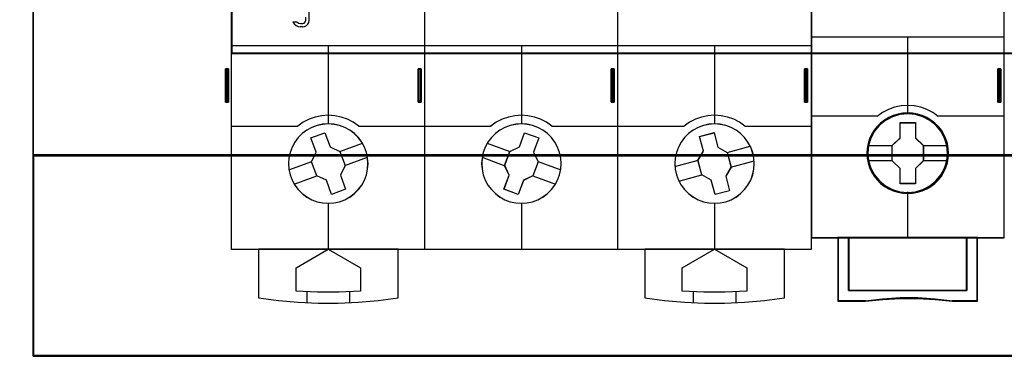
# Model space of a CAD drawing. Extents: x -558982 to 5119495, y -5290134 to 121759.
# Tile 187 of 256: x -468518 to -467600, y 30448 to 30762. Entities that reach past the tile are written whole.
import ezdxf

# ---------------------------------------------------------------- set-up
doc = ezdxf.new("R2010")
doc.units = 0
doc.header["$MEASUREMENT"] = 0
doc.layers.get('0').update_dxf_attribs({"color": 252})
doc.layers.add('45', color=8, linetype='Continuous')
doc.layers.add('50', color=7, linetype='Continuous')

# ---------------------------------------------------------------- blocks, each defined once
blk = doc.blocks.new('*C1027')
at = {"layer": '50', "color": 7}
blk.add_lwpolyline([(265.020137, -206.479664), (13.003722, -206.479664), (13.003722, -187.766109), (13.003722, -100.693328), (13.003722, -92.381723), (13.003722, -85.7623), (12.929043, -83.796381), (12.929043, -79.565923), (12.879257, -78.495866), (12.530755, -76.430407), (12.008003, -75.634086), (6.008797, -75.634086), (6.008797, -75.634086), (6.008797, -67.795296), (3.818216, -66.526159), (3.818216, -4.139345)], dxfattribs=at)
for points in [[(12.998674, -92.344943), (12.998674, -206.479664), (12.998674, -92.344943)], [(12.998674, -187.773222), (265.025185, -187.773222), (265.025185, -100.654798), (12.998674, -100.654798), (12.998674, -187.773222)], [(31.516001, -132.244429), (31.516001, -178.271705), (31.516001, -132.244429)], [(246.510509, -132.244429), (246.510509, -178.271705), (31.516001, -178.271705), (31.516001, -132.244429), (246.510509, -132.244429)], [(31.516001, -178.189612), (246.510509, -178.189612), (31.516001, -178.189612)], [(30.916872, -182.773538), (30.916872, -179.680514), (30.916872, -182.773538)], [(30.916872, -179.680514), (31.025563, -179.680514), (30.916872, -179.680514)], [(31.197879, -179.680514), (31.197879, -182.773538), (31.127627, -182.773538), (31.057375, -182.773538), (30.951998, -182.773538), (30.916872, -182.773538), (30.916872, -179.680514), (30.951998, -179.680514), (31.057375, -179.680514), (31.127627, -179.680514), (31.197879, -179.680514)], [(31.197879, -182.773538), (31.197879, -179.680514), (31.127627, -179.680514), (31.057375, -179.680514), (30.951998, -179.680514), (30.916872, -179.680514), (30.916872, -182.773538), (30.951998, -182.773538), (31.057375, -182.773538), (31.127627, -182.773538), (31.197879, -182.773538)], [(30.943382, -179.680514), (31.099792, -179.680514), (30.943382, -179.680514)], [(31.158114, -182.733816), (31.158114, -179.720236), (31.107745, -179.720236), (31.057375, -179.720236), (30.981822, -179.720236), (30.956637, -179.720236), (30.956637, -182.733816), (30.981822, -182.733816), (31.057375, -182.733816), (31.107745, -182.733816), (31.158114, -182.733816)], [(31.01761, -179.680514), (31.150161, -179.680514), (31.01761, -179.680514)], [(31.06798, -179.680514), (31.197879, -179.680514), (31.06798, -179.680514)], [(31.115698, -179.680514), (31.115698, -182.773538), (31.115698, -179.680514)], [(48.885438, -182.773538), (48.885438, -179.680514), (48.885438, -182.773538)], [(48.885438, -179.680514), (48.991479, -179.680514), (48.885438, -179.680514)], [(49.166446, -179.680514), (49.166446, -182.773538), (49.13132, -182.773538), (49.025942, -182.773538), (48.920564, -182.773538), (48.885438, -182.773538), (48.885438, -179.680514), (48.920564, -179.680514), (49.025942, -179.680514), (49.13132, -179.680514), (49.166446, -179.680514)], [(49.166446, -182.773538), (49.166446, -179.680514), (49.13132, -179.680514), (49.025942, -179.680514), (48.920564, -179.680514), (48.885438, -179.680514), (48.885438, -182.773538), (48.920564, -182.773538), (49.025942, -182.773538), (49.13132, -182.773538), (49.166446, -182.773538)], [(48.909297, -179.680514), (49.065707, -179.680514), (48.909297, -179.680514)], [(49.126681, -182.733816), (49.126681, -179.720236), (49.101496, -179.720236), (49.025942, -179.720236), (48.950388, -179.720236), (48.925204, -179.720236), (48.925204, -182.733816), (48.950388, -182.733816), (49.025942, -182.733816), (49.101496, -182.733816), (49.126681, -182.733816)], [(48.983526, -179.680514), (49.142587, -179.680514), (48.983526, -179.680514)], [(49.060405, -179.680514), (49.166446, -179.680514), (49.060405, -179.680514)], [(49.084264, -179.680514), (49.084264, -182.773538), (49.084264, -179.680514)], [(66.877864, -182.773538), (66.877864, -179.680514), (66.877864, -182.773538)], [(66.877864, -179.680514), (66.983905, -179.680514), (66.877864, -179.680514)], [(67.158871, -179.680514), (67.158871, -182.773538), (67.123746, -182.773538), (67.018368, -182.773538), (66.91299, -182.773538), (66.877864, -182.773538), (66.877864, -179.680514), (66.91299, -179.680514), (67.018368, -179.680514), (67.123746, -179.680514), (67.158871, -179.680514)], [(67.158871, -182.773538), (67.158871, -179.680514), (67.123746, -179.680514), (67.018368, -179.680514), (66.91299, -179.680514), (66.877864, -179.680514), (66.877864, -182.773538), (66.91299, -182.773538), (67.018368, -182.773538), (67.123746, -182.773538), (67.158871, -182.773538)], [(66.901723, -179.680514), (67.058133, -179.680514), (66.901723, -179.680514)], [(67.119106, -182.733816), (67.119106, -179.720236), (67.093922, -179.720236), (67.018368, -179.720236), (66.942814, -179.720236), (66.917629, -179.720236), (66.917629, -182.733816), (66.942814, -182.733816), (67.018368, -182.733816), (67.093922, -182.733816), (67.119106, -182.733816)], [(66.975952, -179.680514), (67.135012, -179.680514), (66.975952, -179.680514)], [(67.05018, -179.680514), (67.158871, -179.680514), (67.05018, -179.680514)], [(67.07669, -179.680514), (67.07669, -182.773538), (67.07669, -179.680514)], [(84.87029, -182.773538), (84.87029, -179.680514), (84.87029, -182.773538)], [(84.87029, -179.680514), (84.97633, -179.680514), (84.87029, -179.680514)], [(85.151297, -179.680514), (85.151297, -182.773538), (85.116171, -182.773538), (85.010793, -182.773538), (84.905416, -182.773538), (84.87029, -182.773538), (84.87029, -179.680514), (84.905416, -179.680514), (85.010793, -179.680514), (85.116171, -179.680514), (85.151297, -179.680514)], [(85.151297, -182.773538), (85.151297, -179.680514), (85.116171, -179.680514), (85.010793, -179.680514), (84.905416, -179.680514), (84.87029, -179.680514), (84.87029, -182.773538), (84.905416, -182.773538), (85.010793, -182.773538), (85.116171, -182.773538), (85.151297, -182.773538)], [(84.894149, -179.680514), (85.050559, -179.680514), (84.894149, -179.680514)], [(85.111532, -182.733816), (85.111532, -179.720236), (85.086347, -179.720236), (85.010793, -179.720236), (84.93524, -179.720236), (84.910055, -179.720236), (84.910055, -182.733816), (84.93524, -182.733816), (85.010793, -182.733816), (85.086347, -182.733816), (85.111532, -182.733816)], [(84.968377, -179.680514), (85.127438, -179.680514), (84.968377, -179.680514)], [(85.042606, -179.680514), (85.151297, -179.680514), (85.042606, -179.680514)], [(85.069116, -179.680514), (85.069116, -182.773538), (85.069116, -179.680514)], [(102.886575, -182.773538), (102.886575, -179.680514), (102.886575, -182.773538)], [(102.886575, -179.680514), (102.995266, -179.680514), (102.886575, -179.680514)], [(103.167582, -179.680514), (103.167582, -182.773538), (103.09733, -182.773538), (103.027078, -182.773538), (102.9217, -182.773538), (102.886575, -182.773538), (102.886575, -179.680514), (102.9217, -179.680514), (103.027078, -179.680514), (103.09733, -179.680514), (103.167582, -179.680514)], [(103.167582, -182.773538), (103.167582, -179.680514), (103.09733, -179.680514), (103.027078, -179.680514), (102.9217, -179.680514), (102.886575, -179.680514), (102.886575, -182.773538), (102.9217, -182.773538), (103.027078, -182.773538), (103.09733, -182.773538), (103.167582, -182.773538)], [(102.910434, -179.680514), (103.069494, -179.680514), (102.910434, -179.680514)], [(103.127817, -182.733816), (103.127817, -179.720236), (103.077447, -179.720236), (103.027078, -179.720236), (102.951524, -179.720236), (102.92634, -179.720236), (102.92634, -182.733816), (102.951524, -182.733816), (103.027078, -182.733816), (103.077447, -182.733816), (103.127817, -182.733816)], [(102.987313, -179.680514), (103.117213, -179.680514), (102.987313, -179.680514)], [(103.035031, -179.680514), (103.167582, -179.680514), (103.035031, -179.680514)], [(103.0854, -179.680514), (103.0854, -182.773538), (103.0854, -179.680514)], [(30.916872, -182.691446), (31.025563, -182.691446), (30.916872, -182.691446)], [(30.943382, -182.691446), (31.099792, -182.691446), (30.943382, -182.691446)], [(31.01761, -182.691446), (31.150161, -182.691446), (31.01761, -182.691446)], [(31.06798, -182.691446), (31.197879, -182.691446), (31.06798, -182.691446)], [(48.885438, -182.691446), (48.991479, -182.691446), (48.885438, -182.691446)], [(48.909297, -182.691446), (49.065707, -182.691446), (48.909297, -182.691446)], [(48.983526, -182.691446), (49.142587, -182.691446), (48.983526, -182.691446)], [(49.060405, -182.691446), (49.166446, -182.691446), (49.060405, -182.691446)], [(66.877864, -182.691446), (66.983905, -182.691446), (66.877864, -182.691446)], [(66.901723, -182.691446), (67.058133, -182.691446), (66.901723, -182.691446)], [(66.975952, -182.691446), (67.135012, -182.691446), (66.975952, -182.691446)], [(67.05018, -182.691446), (67.158871, -182.691446), (67.05018, -182.691446)], [(84.87029, -182.691446), (84.97633, -182.691446), (84.87029, -182.691446)], [(84.894149, -182.691446), (85.050559, -182.691446), (84.894149, -182.691446)], [(84.968377, -182.691446), (85.127438, -182.691446), (84.968377, -182.691446)], [(85.042606, -182.691446), (85.151297, -182.691446), (85.042606, -182.691446)], [(102.886575, -182.691446), (102.995266, -182.691446), (102.886575, -182.691446)], [(102.910434, -182.691446), (103.069494, -182.691446), (102.910434, -182.691446)], [(102.987313, -182.691446), (103.117213, -182.691446), (102.987313, -182.691446)], [(103.035031, -182.691446), (103.167582, -182.691446), (103.035031, -182.691446)], [(265.025185, -187.691129), (12.998674, -187.691129), (265.025185, -187.691129)], [(12.998674, -206.479664), (265.025185, -206.479664), (265.025185, -187.691129), (12.998674, -187.691129), (12.998674, -206.479664)], [(13.041091, -206.439942), (264.985419, -206.439942), (264.985419, -187.730851), (13.041091, -187.730851), (13.041091, -206.439942)], [(265.025185, -206.397572), (12.998674, -206.397572), (265.025185, -206.397572)]]:
    blk.add_lwpolyline(points, close=True, dxfattribs=at)
blk = doc.blocks.new('*U1028')
at = {"layer": '45', "color": 7}
for points in [[(49.496757, -113.487672), (67.504568, -113.487672), (67.504568, -113.487672), (85.506533, -113.487672), (85.506533, -113.487672), (85.506533, -196.509427), (85.506533, -196.509427), (67.504568, -196.509427), (67.504568, -196.509427), (49.496757, -196.509427), (49.496757, -196.509427), (31.494793, -196.509427), (31.494793, -196.509427), (31.494793, -113.487672), (31.494793, -113.487672), (49.496757, -113.487672), (49.496757, -113.487672)], [(49.498525, -113.492968), (67.502801, -113.492968), (85.501231, -113.492968), (85.501231, -196.504131), (67.502801, -196.504131), (49.498525, -196.504131), (31.500095, -196.504131), (31.500095, -113.492968), (49.498525, -113.492968)], [(44.209051, -188.504107), (44.17392, -187.983219), (44.062669, -187.462331), (43.869445, -186.964854), (43.623523, -186.496639), (43.307338, -186.075247), (42.9326, -185.706528), (42.505165, -185.390484), (42.042597, -185.138819), (41.544898, -184.951533), (41.029634, -184.840332), (40.502658, -184.799363), (39.981538, -184.840332), (39.454563, -184.951533), (38.96272, -185.138819), (38.500152, -185.390484), (38.078572, -185.706528), (37.703834, -186.075247), (37.387649, -186.496639), (37.130017, -186.964854), (36.948503, -187.462331), (36.837252, -187.983219), (36.802121, -188.504107), (36.837252, -189.036701), (36.948503, -189.551737), (37.130017, -190.043361), (37.387649, -190.511576), (37.703834, -190.932968), (38.078572, -191.30754), (38.500152, -191.623584), (38.96272, -191.881102), (39.454563, -192.062535), (39.981538, -192.173736), (40.502658, -192.208852), (41.029634, -192.173736), (41.544898, -192.062535), (42.042597, -191.881102), (42.505165, -191.623584), (42.9326, -191.30754), (43.307338, -190.932968), (43.623523, -190.511576), (43.869445, -190.043361), (44.062669, -189.551737), (44.17392, -189.036701), (44.209051, -188.504107)], [(44.203749, -188.504107), (44.168668, -187.983964), (44.057577, -187.46382), (43.864629, -186.967054), (43.619059, -186.499509), (43.303327, -186.078719), (42.929125, -185.710528), (42.502302, -185.394935), (42.040397, -185.14363), (41.543411, -184.956612), (41.028883, -184.84557), (40.502663, -184.80466), (39.982289, -184.84557), (39.456068, -184.956612), (38.964928, -185.14363), (38.503023, -185.394935), (38.082047, -185.710528), (37.707845, -186.078719), (37.392113, -186.499509), (37.134849, -186.967054), (36.953595, -187.46382), (36.842504, -187.983964), (36.807423, -188.504107), (36.842504, -189.03594), (36.953595, -189.550239), (37.134849, -190.041161), (37.392113, -190.508706), (37.707845, -190.929496), (38.082047, -191.303532), (38.503023, -191.619124), (38.964928, -191.876274), (39.456068, -192.057448), (39.982289, -192.16849), (40.502663, -192.203555), (41.028883, -192.16849), (41.543411, -192.057448), (42.040397, -191.876274), (42.502302, -191.619124), (42.929125, -191.303532), (43.303327, -190.929496), (43.619059, -190.508706), (43.864629, -190.041161), (44.057577, -189.550239), (44.168668, -189.03594), (44.203749, -188.504107)], [(62.206779, -188.504107), (62.17165, -187.983219), (62.054553, -187.462331), (61.873053, -186.964854), (61.621295, -186.496639), (61.299278, -186.075247), (60.924568, -185.706528), (60.503019, -185.390484), (60.034632, -185.138819), (59.542825, -184.951533), (59.027599, -184.840332), (58.506518, -184.799363), (57.973727, -184.840332), (57.458501, -184.951533), (56.966694, -185.138819), (56.498306, -185.390484), (56.076757, -185.706528), (55.702047, -186.075247), (55.380031, -186.496639), (55.128273, -186.964854), (54.946772, -187.462331), (54.829676, -187.983219), (54.794546, -188.504107), (54.829676, -189.036701), (54.946772, -189.551737), (55.128273, -190.043361), (55.380031, -190.511576), (55.702047, -190.932968), (56.076757, -191.30754), (56.498306, -191.623584), (56.966694, -191.881102), (57.458501, -192.062535), (57.973727, -192.173736), (58.506518, -192.208852), (59.027599, -192.173736), (59.542825, -192.062535), (60.034632, -191.881102), (60.503019, -191.623584), (60.924568, -191.30754), (61.299278, -190.932968), (61.621295, -190.511576), (61.873053, -190.043361), (62.054553, -189.551737), (62.17165, -189.036701), (62.206779, -188.504107)], [(62.201477, -188.504107), (62.166398, -187.983964), (62.049469, -187.46382), (61.868228, -186.967054), (61.61683, -186.499509), (61.295274, -186.078719), (60.921101, -185.710528), (60.500155, -185.394935), (60.032437, -185.14363), (59.541334, -184.956612), (59.026845, -184.84557), (58.506509, -184.80466), (57.974481, -184.84557), (57.459991, -184.956612), (56.968888, -185.14363), (56.501171, -185.394935), (56.080225, -185.710528), (55.706051, -186.078719), (55.384495, -186.499509), (55.133097, -186.967054), (54.951857, -187.46382), (54.834927, -187.983964), (54.799849, -188.504107), (54.834927, -189.03594), (54.951857, -189.550239), (55.133097, -190.041161), (55.384495, -190.508706), (55.706051, -190.929496), (56.080225, -191.303532), (56.501171, -191.619124), (56.968888, -191.876274), (57.459991, -192.057448), (57.974481, -192.16849), (58.506509, -192.203555), (59.026845, -192.16849), (59.541334, -192.057448), (60.032437, -191.876274), (60.500155, -191.619124), (60.921101, -191.303532), (61.295274, -190.929496), (61.61683, -190.508706), (61.868228, -190.041161), (62.049469, -189.550239), (62.166398, -189.03594), (62.201477, -188.504107)], [(80.199205, -188.504107), (80.164073, -187.983219), (80.052823, -187.462331), (79.871309, -186.964854), (79.613677, -186.496639), (79.297491, -186.075247), (78.922753, -185.706528), (78.501173, -185.390484), (78.038606, -185.138819), (77.546762, -184.951533), (77.031498, -184.840332), (76.498667, -184.799363), (75.971692, -184.840332), (75.456427, -184.951533), (74.958728, -185.138819), (74.496161, -185.390484), (74.068725, -185.706528), (73.693987, -186.075247), (73.377802, -186.496639), (73.13188, -186.964854), (72.938656, -187.462331), (72.833261, -187.983219), (72.792274, -188.504107), (72.833261, -189.036701), (72.938656, -189.551737), (73.13188, -190.043361), (73.377802, -190.511576), (73.693987, -190.932968), (74.068725, -191.30754), (74.496161, -191.623584), (74.958728, -191.881102), (75.456427, -192.062535), (75.971692, -192.173736), (76.498667, -192.208852), (77.031498, -192.173736), (77.546762, -192.062535), (78.038606, -191.881102), (78.501173, -191.623584), (78.922753, -191.30754), (79.297491, -190.932968), (79.613677, -190.511576), (79.871309, -190.043361), (80.052823, -189.551737), (80.164073, -189.036701), (80.199205, -188.504107)], [(80.193903, -188.504107), (80.158821, -187.983964), (80.04773, -187.46382), (79.866476, -186.967054), (79.609213, -186.499509), (79.29348, -186.078719), (78.919279, -185.710528), (78.498302, -185.394935), (78.036397, -185.14363), (77.545258, -184.956612), (77.030731, -184.84557), (76.498663, -184.80466), (75.972442, -184.84557), (75.457915, -184.956612), (74.960929, -185.14363), (74.499024, -185.394935), (74.0722, -185.710528), (73.697999, -186.078719), (73.382266, -186.499509), (73.136696, -186.967054), (72.943749, -187.46382), (72.838505, -187.983964), (72.797576, -188.504107), (72.838505, -189.03594), (72.943749, -189.550239), (73.136696, -190.041161), (73.382266, -190.508706), (73.697999, -190.929496), (74.0722, -191.303532), (74.499024, -191.619124), (74.960929, -191.876274), (75.457915, -192.057448), (75.972442, -192.16849), (76.498663, -192.203555), (77.030731, -192.16849), (77.545258, -192.057448), (78.036397, -191.876274), (78.498302, -191.619124), (78.919279, -191.303532), (79.29348, -190.929496), (79.609213, -190.508706), (79.866476, -190.041161), (80.04773, -189.550239), (80.158821, -189.03594), (80.193903, -188.504107)], [(38.883166, -186.108519), (40.197761, -185.62823), (40.197761, -185.62823), (40.678997, -186.951954), (40.678997, -186.951954), (41.58865, -187.367814), (41.58865, -187.367814), (42.069885, -188.68568), (42.069885, -188.68568), (41.641468, -189.587686), (41.641468, -189.587686), (42.122704, -190.899696), (42.122704, -190.899696), (40.80224, -191.379985), (40.80224, -191.379985), (40.326873, -190.062118), (40.326873, -190.062118), (39.428958, -189.646258), (39.428958, -189.646258), (38.947722, -188.328392), (38.947722, -188.328392), (39.364402, -187.426386), (39.364402, -187.426386), (38.883166, -186.108519), (38.883166, -186.108519)], [(38.888468, -186.112931), (40.19876, -185.633527), (40.678421, -186.954812), (41.585096, -187.369906), (42.064756, -188.685346), (41.637742, -189.585691), (42.117402, -190.895284), (40.80126, -191.374688), (40.32745, -190.059249), (39.432473, -189.644155), (38.952813, -188.328716), (39.368129, -187.42837), (38.888468, -186.112931)], [(58.799864, -185.62823), (60.125734, -186.108519), (60.125734, -186.108519), (59.638799, -187.432243), (59.638799, -187.432243), (60.0612, -188.328392), (60.0612, -188.328392), (59.580132, -189.646258), (59.580132, -189.646258), (58.68253, -190.067976), (58.68253, -190.067976), (58.201462, -191.379985), (58.201462, -191.379985), (56.875592, -190.899696), (56.875592, -190.899696), (57.35666, -189.587686), (57.35666, -189.587686), (56.940125, -188.691537), (56.940125, -188.691537), (57.421193, -187.367814), (57.421193, -187.367814), (58.318796, -186.951954), (58.318796, -186.951954), (58.799864, -185.62823), (58.799864, -185.62823)], [(58.798887, -185.633527), (60.120432, -186.112931), (59.635086, -187.434217), (60.056109, -188.328716), (59.57661, -189.644155), (58.681937, -190.065095), (58.202438, -191.374688), (56.880894, -190.895284), (57.360392, -189.585691), (56.945217, -188.691192), (57.424715, -187.369906), (58.319389, -186.954812), (58.798887, -185.633527)], [(75.096323, -185.972432), (76.451733, -185.61499), (76.451733, -185.61499), (76.815522, -186.968582), (76.815522, -186.968582), (77.672188, -187.466657), (77.672188, -187.466657), (78.035978, -188.82611), (78.035978, -188.82611), (77.543102, -189.681627), (77.543102, -189.681627), (77.901024, -191.03522), (77.901024, -191.03522), (76.551481, -191.398522), (76.551481, -191.398522), (76.187692, -190.044929), (76.187692, -190.044929), (75.319291, -189.552714), (75.319291, -189.552714), (74.955501, -188.193261), (74.955501, -188.193261), (75.460112, -187.331884), (75.460112, -187.331884), (75.096323, -185.972432), (75.096323, -185.972432)], [(75.10114, -185.979558), (76.451884, -185.622934), (76.814422, -186.973428), (77.668139, -187.470363), (78.030676, -188.826703), (77.539496, -189.680261), (77.896186, -191.030755), (76.55129, -191.393225), (76.188752, -190.042732), (75.32334, -189.551643), (74.960803, -188.195303), (75.463677, -187.335898), (75.10114, -185.979558)], [(34.002651, -196.496186), (34.002651, -201.020084), (34.002651, -201.020084), (35.851439, -201.260343), (37.706077, -201.424422), (39.572416, -201.506462), (41.432905, -201.506462), (43.299245, -201.424422), (45.159733, -201.260343), (47.008521, -201.020084), (47.008521, -201.020084), (47.008521, -196.496186), (34.002651, -196.496186)], [(37.496686, -198.238455), (40.502656, -196.496186), (40.502656, -196.496186), (43.514486, -198.238455), (43.514486, -198.238455), (43.514486, -200.408958), (43.514486, -200.408958), (41.504646, -200.502818), (39.500666, -200.502818), (37.496686, -200.408958), (37.496686, -200.408958), (37.496686, -198.238455), (37.496686, -198.238455)], [(69.992804, -196.496186), (69.992804, -201.020084), (69.992804, -201.020084), (71.841514, -201.260343), (73.701925, -201.424422), (75.568185, -201.506462), (77.428596, -201.506462), (79.294856, -201.424422), (81.149416, -201.260343), (83.003977, -201.020084), (83.003977, -201.020084), (83.003977, -196.496186), (69.992804, -196.496186)], [(73.48684, -198.238455), (76.498669, -196.496186), (76.498669, -196.496186), (79.504639, -198.238455), (79.504639, -198.238455), (79.504639, -200.408958), (79.504639, -200.408958), (77.500659, -200.502818), (75.496679, -200.502818), (73.48684, -200.408958), (73.48684, -200.408958), (73.48684, -198.238455), (73.48684, -198.238455)]]:
    blk.add_lwpolyline(points, close=True, dxfattribs=at)
for points in [[(49.49252, -196.509427), (49.49252, -146.790647)], [(67.49555, -196.509427), (67.49555, -146.790647)], [(38.694944, -173.367354), (38.694944, -175.162791)], [(38.117023, -175.753326), (38.296168, -175.723436), (38.463369, -175.633767), (38.594741, -175.508229), (38.678342, -175.340846), (38.708199, -175.149551)], [(38.117023, -175.438198), (38.257527, -175.395208), (38.361378, -175.290803), (38.398031, -175.149551)], [(38.384776, -174.834422), (38.384776, -175.162791)], [(37.194471, -175.284606), (37.325113, -175.476901), (37.503261, -175.621123), (37.7111, -175.717271), (37.936754, -175.753326)], [(37.194471, -175.284606), (37.586821, -175.284606)], [(37.573566, -175.284606), (37.743054, -175.3998), (37.936754, -175.438198)], [(37.923499, -175.424957), (38.130278, -175.424957)], [(38.130278, -175.740085), (37.923499, -175.740085)], [(31.494793, -177.498449), (49.505775, -177.498449)], [(40.494982, -177.498449), (40.494982, -184.812604)], [(49.49252, -177.498449), (67.508805, -177.498449)], [(58.500663, -177.498449), (58.500663, -184.812604)], [(67.49555, -177.498449), (85.506533, -177.498449)], [(76.490437, -177.498449), (76.490437, -184.812604)], [(41.576595, -187.376001), (43.684151, -186.597449)], [(55.314145, -186.597449), (57.432304, -187.376001)], [(77.659534, -187.47663), (79.830714, -186.883447)], [(42.056429, -188.692125), (44.163984, -187.918869)], [(54.834312, -187.918869), (56.952471, -188.697422)], [(36.841886, -189.094642), (38.960045, -188.321386)], [(60.048854, -188.321386), (62.161712, -189.099938)], [(72.802878, -188.779514), (74.968756, -188.186331)], [(78.022723, -188.832477), (80.193903, -188.239294)], [(37.321719, -190.416063), (39.439879, -189.63751)], [(59.569021, -189.63751), (61.681878, -190.416063)], [(73.166067, -190.130064), (75.329294, -189.542177)], [(40.494982, -192.195611), (40.494982, -196.509427)], [(58.500663, -192.195611), (58.500663, -196.509427)], [(76.490437, -192.195611), (76.490437, -196.509427)], [(38.496118, -200.460448), (38.496118, -201.472036)], [(42.493846, -200.460448), (42.493846, -201.472036)], [(74.491574, -200.460448), (74.491574, -201.472036)], [(78.491952, -200.460448), (78.491952, -201.472036)]]:
    blk.add_lwpolyline(points, dxfattribs=at)
at = {"layer": '45', "color": 251}
for points in [[(43.339519, -185.016511), (42.835498, -184.654932), (42.290452, -184.370411), (41.716102, -184.162948), (41.11831, -184.044398), (40.502935, -183.996978), (39.893421, -184.044398), (39.295629, -184.162948), (38.715418, -184.370411), (38.170372, -184.654932), (37.666351, -185.016511)], [(61.337247, -185.016511), (60.839086, -184.654932), (60.29404, -184.370411), (59.71383, -184.162948), (59.110177, -184.044398), (58.506523, -183.996978), (57.891149, -184.044398), (57.287496, -184.162948), (56.707285, -184.370411), (56.162239, -184.654932), (55.664079, -185.016511)], [(79.334974, -185.016511), (78.830953, -184.654932), (78.285907, -184.370411), (77.705697, -184.162948), (77.107904, -184.044398), (76.49839, -183.996978), (75.883016, -184.044398), (75.291084, -184.162948), (74.710874, -184.370411), (74.165828, -184.654932), (73.661806, -185.016511)], [(31.494793, -185.00327), (37.679606, -185.00327)], [(43.326264, -185.00327), (49.505775, -185.00327)], [(49.49252, -185.00327), (55.677334, -185.00327)], [(61.323992, -185.00327), (67.508805, -185.00327)], [(67.49555, -185.00327), (73.675062, -185.00327)], [(79.321719, -185.00327), (85.506533, -185.00327)]]:
    blk.add_lwpolyline(points, dxfattribs=at)
blk = doc.blocks.new('*U1029')
at = {"layer": '45', "color": 7}
for points in [[(103.493657, -113.659801), (85.506533, -113.659801), (85.506533, -195.428987), (103.493657, -195.428987), (103.493657, -113.659801)], [(103.475099, -113.678338), (85.52509, -113.678338), (85.52509, -195.41045), (103.475099, -195.41045), (103.475099, -113.678338)], [(98.302973, -187.540292), (98.280637, -187.088499), (98.208044, -186.636705), (98.051691, -186.20144), (97.873001, -185.788215), (97.638471, -185.391518), (97.353685, -185.044408), (97.024226, -184.724847), (96.655679, -184.443853), (96.281547, -184.201427), (95.845991, -184.014098), (95.41602, -183.887376), (94.958128, -183.804731), (94.500236, -183.777182), (94.042344, -183.804731), (93.59562, -183.887376), (93.143312, -184.014098), (92.730092, -184.201427), (92.339209, -184.443853), (91.976246, -184.724847), (91.641203, -185.044408), (91.373168, -185.391518), (91.12747, -185.788215), (90.932029, -186.20144), (90.809179, -186.636705), (90.719835, -187.088499), (90.691914, -187.540292), (90.719835, -187.992086), (90.809179, -188.42735), (90.932029, -188.862615), (91.12747, -189.275841), (91.373168, -189.672537), (91.641203, -190.030667), (91.976246, -190.355738), (92.339209, -190.631221), (92.730092, -190.862628), (93.143312, -191.049957), (93.59562, -191.182189), (94.042344, -191.275854), (94.500236, -191.297892), (94.958128, -191.275854), (95.41602, -191.182189), (95.845991, -191.049957), (96.281547, -190.862628), (96.655679, -190.631221), (97.024226, -190.355738), (97.353685, -190.030667), (97.638471, -189.672537), (97.873001, -189.275841), (98.051691, -188.862615), (98.208044, -188.42735), (98.280637, -187.992086), (98.302973, -187.540292)], [(98.302973, -187.540292), (98.280637, -187.088499), (98.208044, -186.636705), (98.051691, -186.20144), (97.873001, -185.788215), (97.638471, -185.391518), (97.353685, -185.044408), (97.024226, -184.724847), (96.655679, -184.443853), (96.281547, -184.201427), (95.845991, -184.014098), (95.41602, -183.887376), (94.958128, -183.804731), (94.500236, -183.777182), (94.042344, -183.804731), (93.59562, -183.887376), (93.143312, -184.014098), (92.730092, -184.201427), (92.339209, -184.443853), (91.976246, -184.724847), (91.641203, -185.044408), (91.373168, -185.391518), (91.12747, -185.788215), (90.932029, -186.20144), (90.809179, -186.636705), (90.719835, -187.088499), (90.691914, -187.540292), (90.719835, -187.992086), (90.809179, -188.42735), (90.932029, -188.862615), (91.12747, -189.275841), (91.373168, -189.672537), (91.641203, -190.030667), (91.976246, -190.355738), (92.339209, -190.631221), (92.730092, -190.862628), (93.143312, -191.049957), (93.59562, -191.182189), (94.042344, -191.275854), (94.500236, -191.297892), (94.958128, -191.275854), (95.41602, -191.182189), (95.845991, -191.049957), (96.281547, -190.862628), (96.655679, -190.631221), (97.024226, -190.355738), (97.353685, -190.030667), (97.638471, -189.672537), (97.873001, -189.275841), (98.051691, -188.862615), (98.208044, -188.42735), (98.280637, -187.992086), (98.302973, -187.540292)], [(98.281765, -187.540279), (98.259545, -187.090712), (98.187332, -186.641146), (98.031795, -186.208027), (97.85404, -185.796838), (97.620735, -185.402097), (97.337436, -185.056698), (97.009699, -184.738712), (96.643077, -184.459104), (96.2709, -184.217873), (95.83762, -184.031467), (95.409895, -183.90537), (94.954395, -183.823132), (94.498896, -183.795719), (94.043396, -183.823132), (93.599006, -183.90537), (93.149061, -184.031467), (92.738001, -184.217873), (92.349159, -184.459104), (91.988093, -184.738712), (91.6548, -185.056698), (91.388166, -185.402097), (91.143752, -185.796838), (90.949331, -186.208027), (90.827124, -186.641146), (90.738246, -187.090712), (90.710472, -187.540279), (90.738246, -187.989845), (90.827124, -188.422964), (90.949331, -188.856083), (91.143752, -189.267272), (91.388166, -189.662013), (91.6548, -190.018376), (91.988093, -190.341845), (92.349159, -190.615971), (92.738001, -190.846237), (93.149061, -191.032642), (93.599006, -191.164223), (94.043396, -191.257425), (94.498896, -191.279355), (94.954395, -191.257425), (95.409895, -191.164223), (95.83762, -191.032642), (96.2709, -190.846237), (96.643077, -190.615971), (97.009699, -190.341845), (97.337436, -190.018376), (97.620735, -189.662013), (97.85404, -189.267272), (98.031795, -188.856083), (98.187332, -188.422964), (98.259545, -187.989845), (98.281765, -187.540279)], [(93.78449, -184.680197), (95.232603, -184.680197), (95.232603, -186.109697), (95.959477, -186.816167), (95.959477, -188.245667), (95.232603, -188.963176), (95.232603, -190.381637), (93.78449, -190.381637), (93.78449, -188.963176), (93.040712, -188.245667), (93.040712, -186.816167), (93.78449, -186.109697), (93.78449, -184.680197)], [(93.78449, -184.680197), (95.232603, -184.680197), (95.232603, -184.680197), (95.232603, -186.109697), (95.232603, -186.109697), (95.959477, -186.816167), (95.959477, -186.816167), (95.959477, -188.245667), (95.959477, -188.245667), (95.232603, -188.963176), (95.232603, -188.963176), (95.232603, -190.381637), (95.232603, -190.381637), (93.78449, -190.381637), (93.78449, -190.381637), (93.78449, -188.963176), (93.78449, -188.963176), (93.040712, -188.245667), (93.040712, -188.245667), (93.040712, -186.816167), (93.040712, -186.816167), (93.78449, -186.109697), (93.78449, -186.109697), (93.78449, -184.680197), (93.78449, -184.680197)], [(93.792914, -184.701382), (95.221298, -184.701382), (95.221298, -186.120922), (95.938269, -186.822471), (95.938269, -188.242011), (95.221298, -188.954522), (95.221298, -190.3631), (93.792914, -190.3631), (93.792914, -188.954522), (93.059269, -188.242011), (93.059269, -186.822471), (93.792914, -186.120922), (93.792914, -184.701382)], [(100.004456, -195.389265), (100.004456, -200.343672), (88.995733, -200.343672), (88.995733, -195.389265), (87.998485, -195.389265), (87.998485, -201.342278), (90.544531, -201.342278), (92.165755, -201.165728), (93.798121, -201.077454), (95.430488, -201.077454), (97.062854, -201.165728), (98.689649, -201.342278), (101.001704, -201.342278), (101.001704, -195.389265), (100.004456, -195.389265)], [(94.49452, -195.389265), (88.992615, -195.389265), (88.992615, -200.349226), (100.007574, -200.349226), (100.007574, -195.389265), (94.49452, -195.389265)], [(100.007574, -200.349226), (100.007574, -195.389265), (94.49452, -195.389265), (88.992615, -195.389265), (88.992615, -200.349226), (100.007574, -200.349226)]]:
    blk.add_lwpolyline(points, close=True, dxfattribs=at)
at = {"layer": '45', "color": 139}
for points in [[(103.493657, -113.659801), (85.506533, -113.659801), (85.506533, -195.428987), (103.493657, -195.428987), (103.493657, -113.659801)], [(98.212838, -187.529485), (98.140259, -186.807525), (97.933685, -186.124142), (97.587534, -185.49036), (97.129722, -184.933734), (96.565832, -184.48182), (95.918195, -184.140128), (95.220311, -183.930705), (94.494512, -183.864571), (93.774295, -183.930705), (93.081994, -184.140128), (92.434358, -184.48182), (91.870467, -184.933734), (91.412655, -185.49036), (91.066505, -186.124142), (90.854348, -186.807525), (90.787351, -187.529485), (90.854348, -188.245935), (91.066505, -188.934829), (91.412655, -189.5631), (91.870467, -190.119726), (92.434358, -190.577151), (93.081994, -190.913332), (93.774295, -191.128266), (94.494512, -191.199911), (95.220311, -191.128266), (95.918195, -190.913332), (96.565832, -190.577151), (97.129722, -190.119726), (97.587534, -189.5631), (97.933685, -188.934829), (98.140259, -188.245935), (98.212838, -187.529485)]]:
    blk.add_lwpolyline(points, close=True, dxfattribs=at)
for points in [[(85.506533, -176.680174), (103.493657, -176.680174)], [(94.47491, -176.680174), (94.47491, -183.909589)], [(97.345957, -184.102903), (96.831577, -183.748852), (96.294833, -183.457616), (95.718951, -183.252037), (95.109523, -183.120696), (94.494504, -183.080722), (93.890666, -183.120696), (93.281238, -183.252037), (92.705356, -183.457616), (92.15743, -183.748852), (91.654232, -184.102903)], [(85.506533, -184.063181), (91.693997, -184.063181)], [(97.306192, -184.063181), (103.493657, -184.063181)], [(94.47491, -191.152245), (94.47491, -195.428987)], [(87.998485, -195.389265), (87.998485, -201.342278)], [(88.992615, -195.389265), (88.992615, -200.349226)], [(99.965158, -200.349226), (99.965158, -195.389265)], [(100.959288, -195.389265), (100.959288, -201.342278)], [(88.992615, -200.309504), (100.007574, -200.309504)], [(90.577921, -201.299907), (87.998485, -201.299907)], [(98.695323, -201.342278), (97.066121, -201.139254), (95.43134, -201.037742), (93.796559, -201.037742), (92.161778, -201.139254), (90.538156, -201.342278)], [(101.001704, -201.299907), (98.655558, -201.299907)]]:
    blk.add_lwpolyline(points, dxfattribs=at)
at = {"layer": '45', "color": 7}
for points in [[(90.763492, -186.801355), (93.083128, -186.801355)], [(95.917061, -186.801355), (98.228745, -186.801355)], [(90.763492, -188.220757), (93.083128, -188.220757)], [(95.917061, -188.220757), (98.228745, -188.220757)]]:
    blk.add_lwpolyline(points, dxfattribs=at)
at = {"layer": '45', "color": 59}
for points in [[(100.004456, -195.389265), (100.004456, -200.343672), (88.995733, -200.343672), (88.995733, -195.389265), (87.998485, -195.389265), (87.998485, -201.342278), (90.544531, -201.342278), (92.165755, -201.165728), (93.798121, -201.077454), (95.430488, -201.077454), (97.062854, -201.165728), (98.689649, -201.342278), (101.001704, -201.342278), (101.001704, -195.389265), (100.004456, -195.389265)], [(99.986501, -195.407802), (99.986501, -200.331354), (89.013688, -200.331354), (89.013688, -195.407802), (88.019693, -195.407802), (88.019693, -201.323741), (90.557434, -201.323741), (92.17337, -201.148291), (93.800411, -201.060566), (95.427453, -201.060566), (97.054495, -201.148291), (98.675983, -201.323741), (100.980496, -201.323741), (100.980496, -195.407802), (99.986501, -195.407802)], [(94.49452, -195.389265), (88.992615, -195.389265), (88.992615, -200.349226), (100.007574, -200.349226), (100.007574, -195.389265), (94.49452, -195.389265)], [(100.007574, -200.349226), (100.007574, -195.389265), (94.49452, -195.389265), (88.992615, -195.389265), (88.992615, -200.349226), (100.007574, -200.349226)], [(94.493215, -195.407802), (89.011172, -195.407802), (89.011172, -200.330689), (99.986366, -200.330689), (99.986366, -195.407802), (94.493215, -195.407802)]]:
    blk.add_lwpolyline(points, close=True, dxfattribs=at)
at = {"layer": '45', "color": 140}
blk.add_lwpolyline([(99.986366, -200.330689), (99.986366, -195.407802), (94.493215, -195.407802), (89.011172, -195.407802), (89.011172, -200.330689), (99.986366, -200.330689)], close=True, dxfattribs=at)

msp = doc.modelspace()

# ---------------------------------------------------------------- block references
at = {"xscale": 10, "yscale": 10, "zscale": 10}
for name in ['*C1027', '*U1028', '*U1029']:
    msp.add_blockref(name, (-468635.22, 32512.67), dxfattribs=at)

doc.saveas('drawing.dxf')
